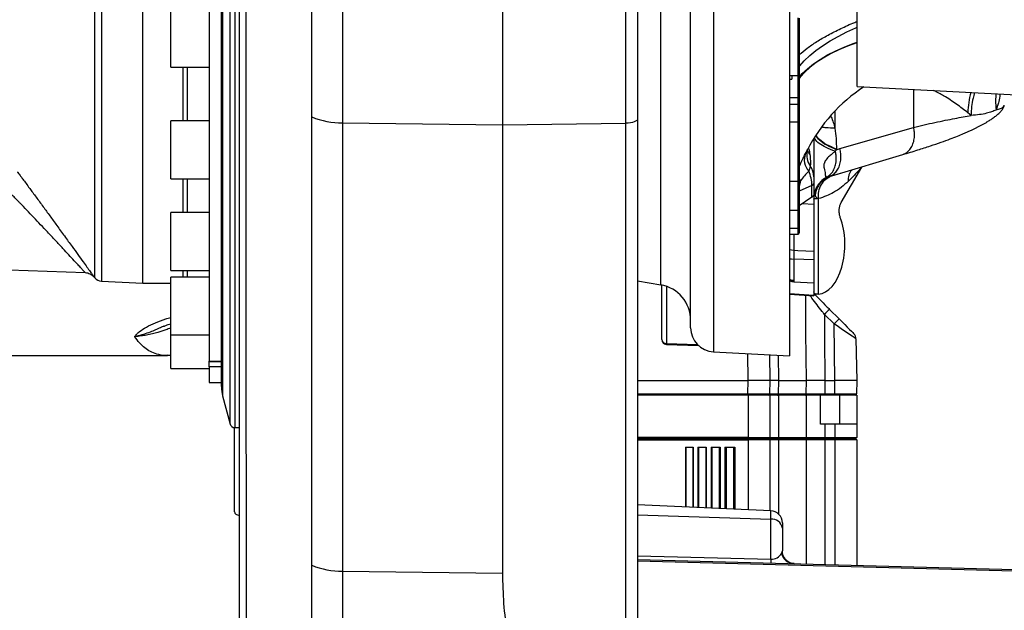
# Model space of a CAD drawing. Extents: x 0 to 8410, y 0 to 5940.
# Tile 19 of 161: x 652 to 1060, y 2218 to 2462. Entities that reach past the tile are written whole.
import ezdxf

# ---------------------------------------------------------------- set-up
doc = ezdxf.new("R2010")
doc.units = 0
doc.header["$LTSCALE"] = 10
doc.layers.get('0').update_dxf_attribs({"linetype": 'CONTINUOUS'})
doc.styles.add('SLDTEXTSTYLE0', font='TXT', dxfattribs={"width": 0.605})
doc.dimstyles.new('SLDDIMSTYLE1', dxfattribs={"dimtxt": 50, "dimasz": 50, "dimexe": 0, "dimexo": 0.0625, "dimgap": 12.5, "dimtad": 1, "dimdec": 1, "dimrnd": 1e-09, "dimzin": 12, "dimtxsty": 'SLDTEXTSTYLE0', "dimsah": 1, "dimcen": 0.09, "dimazin": 3, "dimtfac": 1, "dimtofl": 0, "dimtmove": 0, "dimatfit": 3, "dimtolj": 1, "dimtzin": 12})

# ---------------------------------------------------------------- blocks, each defined once
blk = doc.blocks.new('_D_20')
at = {"color": 7, "linetype": 'CONTINUOUS'}
for p, q in [((286.65, 2500.02), (286.65, 1272.39)), ((1938.65, 2492.02), (1938.65, 1272.39)), ((1938.65, 1287.39), (286.65, 1287.39))]:
    blk.add_line(p, q, dxfattribs=at)
for points in [[(286.65, 1287.39), (336.65, 1279.89), (336.65, 1294.89)], [(1938.65, 1287.39), (1888.65, 1294.89), (1888.65, 1279.89)]]:
    blk.add_solid(points, dxfattribs=at)
at = {"color": 7, "linetype": 'CONTINUOUS', "insert": (1036.26, 1351.84), "char_height": 50, "attachment_point": 1, "style": 'SLDTEXTSTYLE0'}
blk.add_mtext('1652', dxfattribs=at)

msp = doc.modelspace()

# ---------------------------------------------------------------- linework, layer by layer
at = {"color": 8, "linetype": 'CONTINUOUS'}
for p, q in [((902.822515, 2419.262518), (902.822515, 2836.698224)), ((917.25274, 2352.417578), (917.25274, 2713.625957)), ((682.636698, 2355.360379), (682.636698, 2688.741614)), ((685.511103, 2533.021738), (685.511103, 2353.913476)), ((735.654493, 2533.021738), (735.654493, 2306.372454)), ((738.752117, 2294.756402), (738.752117, 2533.021738)), ((740.684589, 2533.021738), (740.684589, 2293.27171)), ((939.124664, 2479.104807), (939.124664, 2324.673821)), ((974.148025, 2439.017166), (974.148025, 2462.986996)), ((719.12398, 2442.57163), (719.12398, 2420.22567)), ((720.958313, 2442.57163), (720.958313, 2420.22567)), ((974.148025, 2429.835309), (974.148025, 2439.017166)), ((1022.033816, 2433.294703), (1022.033816, 2417.599072)), ((974.148025, 2427.009811), (974.148025, 2429.835309)), ((974.148025, 2419.692089), (974.148025, 2427.009811)), ((989.455124, 2424.385537), (989.455124, 2417.258252)), ((1045.889539, 2422.568609), (1044.490454, 2423.646976)), ((785.366704, 2419.460167), (851.648023, 2418.593098)), ((851.648023, 2418.593098), (902.822515, 2419.262518)), ((902.822515, 2205.56574), (902.822515, 2419.262518)), ((974.148025, 2395.362129), (974.148025, 2419.692089)), ((991.453996, 2408.785035), (1022.033816, 2417.599489)), ((990.051573, 2408.315708), (989.574423, 2407.696654)), ((990.051573, 2408.548047), (990.051573, 2408.315708)), ((990.051901, 2408.313562), (991.453996, 2408.785035)), ((719.12398, 2396.225621), (719.12398, 2382.38429)), ((720.958313, 2396.225621), (720.958313, 2382.38429)), ((975.12654, 2395.468761), (974.715775, 2396.263649)), ((986.227011, 2397.071411), (986.84152, 2397.179534)), ((987.97982, 2397.514452), (991.785695, 2398.649742)), ((974.148025, 2383.246114), (974.148025, 2395.362129)), ((979.898488, 2393.500854), (974.648019, 2391.155114)), ((979.898488, 2388.684918), (979.898488, 2393.500854)), ((982.558062, 2388.079514), (982.558062, 2348.559608)), ((980.648016, 2385.702779), (975.838383, 2385.959675)), ((974.148025, 2375.826647), (974.148025, 2383.246114)), ((974.148025, 2373.356988), (974.148025, 2375.826647)), ((972.386336, 2373.356988), (972.386336, 2366.701772)), ((980.648016, 2362.736453), (972.386336, 2363.036086)), ((972.386336, 2363.036086), (972.386336, 2354.324629)), ((719.12398, 2358.384301), (719.12398, 2355.626454)), ((720.958313, 2358.384301), (720.958313, 2355.626454)), ((919.595664, 2351.805975), (919.595664, 2328.109135)), ((972.386336, 2353.735079), (972.345045, 2353.740205)), ((970.648026, 2348.839273), (980.648016, 2348.157038)), ((989.06376, 2336.189141), (985.084003, 2340.168883)), ((989.473393, 2312.721719), (989.06376, 2336.189141)), ((919.595664, 2328.109135), (932.477047, 2327.690353)), ((953.473394, 2312.721719), (953.277712, 2323.932101)), ((965.894049, 2323.270907), (966.071522, 2312.721719)), ((730.148008, 2320.772518), (735.148033, 2320.772518)), ((735.148033, 2318.42189), (730.148008, 2318.42189)), ((953.377237, 2307.212998), (953.473394, 2312.721719)), ((966.071522, 2312.721719), (965.978836, 2307.212998)), ((977.578228, 2307.212998), (977.62618, 2312.721719)), ((989.377236, 2307.212998), (989.473393, 2312.721719)), ((907.648017, 2307.212998), (953.377237, 2307.212998)), ((953.377237, 2306.721737), (953.377237, 2307.212998)), ((953.472024, 2306.721737), (953.472024, 2289.221753)), ((965.978836, 2307.212998), (977.578228, 2307.212998)), ((966.072028, 2306.721737), (966.072028, 2289.221753)), ((977.625763, 2289.221753), (977.625763, 2306.721737)), ((985.26374, 2307.212998), (985.26374, 2306.721737)), ((985.26374, 2307.212998), (989.377236, 2307.212998)), ((989.377236, 2307.212998), (989.377236, 2306.721737)), ((991.472026, 2294.721712), (991.472026, 2306.721737)), ((985.309517, 2294.721712), (985.309517, 2289.221753)), ((989.472022, 2294.721712), (989.472022, 2289.221753)), ((953.472024, 2289.221753), (953.472024, 2288.72173)), ((953.472024, 2288.72173), (953.472024, 2288.221766)), ((953.472024, 2288.221766), (953.472024, 2259.277334)), ((966.072028, 2289.221753), (965.752026, 2288.72173)), ((965.752026, 2288.72173), (966.072028, 2288.221766)), ((966.072028, 2288.221766), (966.072028, 2257.515599)), ((977.625763, 2289.221753), (977.241581, 2288.72173)), ((977.241581, 2288.72173), (977.625763, 2288.221766)), ((977.625763, 2236.819257), (977.625763, 2288.221766)), ((985.309517, 2289.221753), (985.309517, 2288.72173)), ((985.309517, 2288.72173), (985.309517, 2288.221766)), ((985.309517, 2288.221766), (985.309517, 2236.618091)), ((989.472022, 2289.221753), (989.472022, 2288.72173)), ((989.472022, 2288.72173), (989.472022, 2288.221766)), ((989.472022, 2288.221766), (989.472022, 2236.509075)), ((927.615737, 2285.221745), (927.615737, 2260.406246)), ((930.604329, 2285.221745), (930.604329, 2260.275771)), ((932.898974, 2285.221745), (932.898974, 2260.175576)), ((935.887551, 2285.221745), (935.887551, 2260.045101)), ((938.464826, 2285.221745), (938.464826, 2259.932567)), ((941.453403, 2285.221745), (941.453403, 2259.802093)), ((944.402983, 2285.221745), (944.402983, 2259.673287)), ((947.39156, 2285.221745), (947.39156, 2259.542813)), ((907.648017, 2257.17776), (962.866118, 2255.40029)), ((962.866118, 2255.40029), (962.866118, 2258.867194)), ((962.866118, 2238.781502), (962.866118, 2255.40029)), ((907.648017, 2240.227451), (962.866118, 2238.781502)), ((1122.648021, 2232.340504), (907.648017, 2237.970461)), ((785.36885, 2233.888795), (851.648023, 2233.021726))]:
    msp.add_line(p, q, dxfattribs=at)
at = {"color": 7, "linetype": 'CONTINUOUS'}
for p, q in [((907.648017, 2831.701209), (907.648017, 2421.134402)), ((851.648023, 2807.147552), (851.648023, 2418.593098)), ((735.148033, 2310.237398), (735.148033, 2755.806138)), ((929.648017, 2334.660103), (929.648017, 2731.383373)), ((702.526321, 2353.021731), (702.526321, 2713.021685)), ((970.648026, 2690.259864), (970.648026, 2323.021759)), ((998.648023, 2434.520294), (998.648023, 2599.409034)), ((730.148008, 2585.822274), (730.148008, 2320.772518)), ((714.148035, 2447.906782), (714.148035, 2466.571619)), ((974.648019, 2462.847163), (974.648019, 2439.51719)), ((714.148035, 2442.57163), (714.148035, 2447.906782)), ((714.148035, 2442.57163), (730.148008, 2442.57163)), ((970.648026, 2439.017166), (974.148025, 2439.017166)), ((970.648026, 2437.496831), (971.648028, 2437.584271)), ((971.648028, 2439.017166), (971.648028, 2437.584271)), ((974.648019, 2439.51719), (974.648019, 2429.335346)), ((998.648023, 2434.520294), (1064.648023, 2431.061377)), ((974.148025, 2429.835309), (970.648026, 2429.835309)), ((974.648019, 2429.335346), (974.648019, 2426.509787)), ((974.148025, 2427.009811), (970.648026, 2427.009811)), ((974.648019, 2426.509787), (974.648019, 2419.192125)), ((730.148008, 2420.22567), (714.148035, 2420.22567)), ((714.148035, 2399.205138), (714.148035, 2420.22567)), ((907.648017, 2421.134402), (907.648017, 2207.437624)), ((851.648023, 2418.593098), (851.648023, 2233.021726)), ((974.148025, 2419.692089), (970.648026, 2419.692089)), ((974.648019, 2419.192125), (974.648019, 2395.862092)), ((980.648016, 2412.934591), (980.648016, 2397.147288)), ((978.026515, 2408.258547), (978.082573, 2408.368756)), ((988.166978, 2397.564103), (1017.59552, 2406.351675)), ((992.068043, 2386.509587), (1000.580517, 2401.091089)), ((1000.580517, 2401.091089), (1000.707654, 2401.308824)), ((714.148035, 2396.225621), (714.148035, 2399.205138)), ((714.148035, 2396.225621), (730.148008, 2396.225621)), ((974.648019, 2395.862092), (974.648019, 2383.746077)), ((980.648016, 2397.147288), (980.648016, 2394.205262)), ((987.325867, 2397.329738), (987.977525, 2397.513737)), ((970.648026, 2395.362129), (974.148025, 2395.362129)), ((980.648016, 2394.205262), (980.648016, 2389.542808)), ((979.898488, 2388.684918), (974.648019, 2385.160734)), ((980.343854, 2389.064659), (980.286618, 2389.003147)), ((980.343854, 2389.064659), (980.646154, 2389.51986)), ((980.646154, 2389.51986), (980.648016, 2389.542808)), ((974.648019, 2383.786132), (974.648019, 2376.32661)), ((980.648016, 2385.702779), (980.648016, 2366.359164)), ((730.148008, 2382.38429), (714.148035, 2382.38429)), ((714.148035, 2359.622886), (714.148035, 2382.38429)), ((970.648026, 2383.246114), (974.148025, 2383.246114)), ((970.648026, 2375.826647), (974.148025, 2375.826647)), ((974.648019, 2376.421322), (974.648019, 2373.856952)), ((970.648026, 2373.356988), (974.148025, 2373.356988)), ((714.148035, 2358.384301), (714.148035, 2359.622886)), ((980.648016, 2362.736453), (980.648016, 2353.263428)), ((647.148033, 2358.556678), (678.694596, 2357.455005)), ((682.388712, 2355.660774), (682.636692, 2355.360351)), ((714.148035, 2358.384301), (730.148008, 2358.384301)), ((730.148008, 2355.626454), (714.148035, 2355.626454)), ((714.148035, 2331.857492), (714.148035, 2355.626454)), ((685.511103, 2353.913476), (702.526321, 2353.021731)), ((702.526321, 2353.021731), (714.148035, 2353.021731)), ((907.648017, 2354.111125), (917.25274, 2352.417578)), ((907.648017, 2351.317872), (907.648017, 2351.33927)), ((917.648023, 2329.736819), (917.648023, 2352.342357)), ((972.342869, 2353.69872), (980.648016, 2353.263428)), ((980.648016, 2353.263428), (980.648016, 2348.157038)), ((970.648026, 2348.475088), (980.648016, 2347.792854)), ((980.648016, 2348.610987), (981.89356, 2348.54572)), ((980.648016, 2348.157038), (980.648016, 2347.792854)), ((987.205317, 2342.23788), (991.185089, 2338.258077)), ((714.148035, 2331.626405), (714.148035, 2331.857492)), ((714.148035, 2331.626405), (730.148008, 2331.626405)), ((714.148035, 2317.775537), (714.148035, 2331.626405)), ((919.583043, 2327.737858), (932.871958, 2327.305843)), ((998.168973, 2330.083479), (998.472018, 2312.721719)), ((464.836856, 2323.16189), (712.804844, 2323.16189)), ((712.830355, 2323.211481), (714.148035, 2323.231508)), ((939.124664, 2324.673821), (970.648026, 2323.021759)), ((962.284585, 2323.460032), (962.472027, 2312.721719)), ((730.148008, 2320.693304), (730.148008, 2320.772518)), ((730.148008, 2320.693304), (735.148033, 2320.693304)), ((730.148008, 2318.42189), (730.148008, 2320.693304)), ((730.148008, 2318.42189), (730.148008, 2312.021722)), ((714.148035, 2317.775537), (730.148008, 2317.775537)), ((730.148008, 2312.021722), (735.148033, 2312.021722)), ((907.648017, 2312.721719), (953.473394, 2312.721719)), ((962.472027, 2312.721719), (953.473394, 2312.721719)), ((962.472027, 2312.721719), (962.37587, 2307.212998)), ((966.071522, 2312.721719), (977.62618, 2312.721719)), ((985.308801, 2312.721719), (989.473393, 2312.721719)), ((998.472018, 2312.721719), (989.473393, 2312.721719)), ((998.472018, 2312.721719), (998.375868, 2307.212998)), ((735.654493, 2306.372454), (738.752117, 2294.756402)), ((953.472024, 2306.721737), (907.648017, 2306.721737)), ((962.472027, 2306.721737), (953.472024, 2306.721737)), ((962.472027, 2306.721737), (962.472027, 2289.221753)), ((966.072028, 2306.721737), (962.472027, 2306.721737)), ((977.625763, 2306.721737), (966.072028, 2306.721737)), ((983.472025, 2306.721737), (977.625763, 2306.721737)), ((983.472025, 2294.721712), (983.472025, 2306.721737)), ((985.26374, 2306.721737), (983.54963, 2306.721737)), ((989.377236, 2306.721737), (985.26374, 2306.721737)), ((997.875942, 2306.721737), (989.377236, 2306.721737)), ((998.472018, 2306.721737), (997.875942, 2306.721737)), ((998.472018, 2306.721737), (998.472018, 2294.721712)), ((985.309517, 2294.721712), (983.472025, 2294.721712)), ((989.472022, 2294.721712), (985.309517, 2294.721712)), ((998.472018, 2294.721712), (989.472022, 2294.721712)), ((998.472018, 2294.721712), (998.472018, 2289.221753)), ((740.648022, 2258.42463), (740.648022, 2293.272068)), ((740.684589, 2293.27171), (742.648026, 2293.27171)), ((953.472024, 2289.221753), (907.648017, 2289.221753)), ((907.648017, 2288.72173), (953.472024, 2288.72173)), ((907.648017, 2288.221766), (953.472024, 2288.221766)), ((953.472024, 2289.221753), (962.472027, 2289.221753)), ((961.972018, 2288.72173), (953.472024, 2288.72173)), ((962.472027, 2288.221766), (953.472024, 2288.221766)), ((962.472027, 2289.221753), (961.972018, 2288.72173)), ((961.972018, 2288.72173), (962.472027, 2288.221766)), ((965.752026, 2288.72173), (961.972018, 2288.72173)), ((962.472027, 2289.221753), (966.072028, 2289.221753)), ((962.472027, 2288.221766), (962.472027, 2258.88442)), ((966.072028, 2288.221766), (962.472027, 2288.221766)), ((977.241581, 2288.72173), (965.752026, 2288.72173)), ((966.072028, 2289.221753), (977.625763, 2289.221753)), ((977.625763, 2288.221766), (966.072028, 2288.221766)), ((985.309517, 2288.72173), (977.241581, 2288.72173)), ((977.625763, 2289.221753), (985.309517, 2289.221753)), ((985.309517, 2288.221766), (977.625763, 2288.221766)), ((985.309517, 2289.221753), (989.472022, 2289.221753)), ((989.472022, 2288.72173), (985.309517, 2288.72173)), ((989.472022, 2288.221766), (985.309517, 2288.221766)), ((989.472022, 2289.221753), (998.472018, 2289.221753)), ((997.972024, 2288.72173), (989.472022, 2288.72173)), ((998.472018, 2288.221766), (989.472022, 2288.221766)), ((998.472018, 2289.221753), (997.972024, 2288.72173)), ((997.972024, 2288.72173), (998.472018, 2288.221766)), ((998.472018, 2288.221766), (998.472018, 2236.273398)), ((927.529251, 2285.221745), (930.690815, 2285.221745)), ((927.529251, 2285.221745), (927.529251, 2260.41006)), ((930.690815, 2285.221745), (930.690815, 2260.272016)), ((932.690819, 2285.221745), (936.095705, 2285.221745)), ((932.690819, 2285.221745), (932.690819, 2260.184695)), ((936.095705, 2285.221745), (936.095705, 2260.036041)), ((938.095694, 2285.221745), (941.822534, 2285.221745)), ((938.095694, 2285.221745), (938.095694, 2259.94872)), ((941.822534, 2285.221745), (941.822534, 2259.786)), ((943.822523, 2285.221745), (947.97202, 2285.221745)), ((943.822523, 2285.221745), (943.822523, 2259.698679)), ((947.97202, 2285.221745), (947.97202, 2259.517481)), ((962.866118, 2258.867194), (907.648017, 2261.278083)), ((967.64802, 2253.871967), (967.64802, 2251.717378)), ((967.64802, 2251.717378), (967.64802, 2242.266287)), ((907.648017, 2238.651683), (1122.648021, 2233.021726))]:
    msp.add_line(p, q, dxfattribs=at)
at = {"color": 8, "linetype": 'CONTINUOUS', "flags": 128}
for points in [[(974.648019, 2442.750921), (974.854549, 2443.00877), (976.763284, 2445.156445), (978.985926, 2447.27694), (981.511062, 2449.359466), (984.325668, 2451.393117), (987.415244, 2453.367581), (990.763908, 2455.272605), (994.354417, 2457.098414), (998.16825, 2458.835592), (998.648023, 2459.041108)], [(974.648019, 2438.438823), (975.898539, 2439.845492), (978.035306, 2441.876163), (980.510404, 2443.845202), (983.310019, 2445.741524), (986.418476, 2447.554578), (989.818444, 2449.274232), (993.49088, 2450.890829), (997.41528, 2452.395429), (998.648023, 2452.826967)], [(998.648023, 2452.641656), (998.541584, 2452.605893), (994.679248, 2451.203873), (991.046687, 2449.676802), (987.662902, 2448.032786), (984.545549, 2446.28029), (981.710946, 2444.428553), (979.173874, 2442.487289), (976.947626, 2440.466573), (975.043824, 2438.376953), (974.648019, 2437.881817)], [(907.648017, 2421.134402), (907.556152, 2420.777013), (907.283937, 2420.432796), (906.841373, 2420.114269), (906.244715, 2419.833292), (905.5159, 2419.600119), (904.681703, 2419.423332), (903.772777, 2419.309367), (902.822515, 2419.262518)], [(785.366704, 2419.460167), (785.366794, 2373.067309), (785.37034, 2326.674392), (785.36885, 2233.888795)], [(979.032328, 2406.479647), (978.427281, 2407.363226), (977.976864, 2408.276667)], [(970.648026, 2367.082466), (971.448993, 2366.830696), (972.386336, 2366.701772)], [(970.648026, 2363.228371), (971.448993, 2363.101174), (972.386336, 2363.036086)], [(972.386336, 2366.701772), (974.075457, 2366.631796), (980.648016, 2366.359164)], [(970.648026, 2354.144742), (971.448993, 2353.873839), (972.386336, 2353.735079)], [(977.62618, 2312.721719), (977.451985, 2332.718124), (977.318411, 2348.020007)], [(985.084003, 2340.168883), (985.158777, 2331.048061), (985.308801, 2312.721719)], [(985.308801, 2312.721719), (985.283916, 2309.680213), (985.26374, 2307.212998)], [(965.659057, 2306.721737), (965.720778, 2306.731154), (965.780159, 2306.75899), (965.834995, 2306.80417), (965.88323, 2306.865086), (965.923031, 2306.939413), (965.952908, 2307.02435), (965.971743, 2307.116737), (965.978836, 2307.212998)]]:
    msp.add_lwpolyline(points, dxfattribs=at)
at = {"color": 7, "linetype": 'CONTINUOUS', "flags": 128}
msp.add_lwpolyline([(991.185089, 2338.258077), (992.376348, 2337.066879), (993.52177, 2335.921456), (994.577353, 2334.865858), (995.502552, 2333.940615), (996.261825, 2333.181371), (996.826013, 2332.617153), (997.173434, 2332.269778), (997.290751, 2332.152416)], dxfattribs=at)
at = {"color": 7, "linetype": 'CONTINUOUS'}
for centre, radius, start, end in [((974.148021, 2439.517185), 0.5, 270, 360), ((1038.648021, 2377.438129), 68, 123.14688847, 153.05231863), ((974.148021, 2429.335334), 0.5, 0, 90), ((974.148021, 2426.509808), 0.5, 0, 90), ((974.148021, 2419.192099), 0.5, 0, 90), ((974.148021, 2395.862099), 0.5, 270, 360), ((974.148021, 2383.746092), 0.5, 270, 360), ((974.148021, 2376.326639), 0.5, 270, 360), ((974.148021, 2373.856963), 0.5, 270, 360), ((685.720449, 2357.907985), 4, 219.56169441, 267), ((914.648021, 2337.645434), 15, 0, 80), ((939.648021, 2334.660103), 10, 180, 267), ((995.169427, 2330.031123), 3, 1, 45), ((919.648021, 2329.736809), 2, 180, 268.13804615), ((750.148021, 2310.237393), 15, 180, 194.93141718), ((961.875942, 2307.221738), 0.5, 270, 359), ((997.875942, 2307.221738), 0.5, 270, 359), ((740.684578, 2295.271738), 2, 194.93141718, 270), ((743.3969, 2261.781741), 4.877135, 242.18254357, 260.70331549), ((962.648021, 2253.871953), 5, 0, 87.5)]:
    msp.add_arc(centre, radius, start, end, dxfattribs=at)
at = {"color": 8, "linetype": 'CONTINUOUS'}
for centre, radius, start, end in [((1086.163176, 2421.600278), 41.722951, 165.49449088, 177.18825566), ((785.008677, 2451.851001), 32.392812, 247.54310596, 270.63328495), ((985.632349, 2406.124558), 7.842847, 167.32732261, 215.10253403), ((983.703761, 2404.137799), 6.953969, 157.37519945, 222.49160654), ((972.941209, 2397.139904), 7.706811, 0.05489198, 35.49382881), ((979.667294, 2394.497831), 1.023432, 283.05584289, 343.38912171), ((1027.877862, 2298.414887), 59.788883, 132.86469434, 135.70465116), ((1031.835213, 2294.456562), 59.757889, 132.8629463, 135.70434674), ((919.468958, 2329.936611), 1.831863, 186.26141281, 273.9662019), ((828.647335, 2331.014999), 90.994739, 357.93606747, 358.16998129), ((977.128969, 2307.168493), 0.451458, 278.27653403, 5.65750273), ((963.277683, 2250.988794), 4.430652, 9.46480809, 95.32990871), ((972.787869, 2242.722543), 5.775116, 195.59629298, 267.75046367), ((969.122714, 2238.403618), 6.267998, 176.54367037, 191.04261886), ((784.864686, 2266.211707), 32.326844, 247.77553577, 270.89361251)]:
    msp.add_arc(centre, radius, start, end, dxfattribs=at)
for centre, major_axis, ratio, start_param, end_param in [((972.648021, 2395.191158), (-2.444892, 9.777714), 0.6980989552, 4.3684425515, 4.9819901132), ((989.061906, 2336.138644), (9.107033, -6.055284), 0.003939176, 0.0027194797, 1.57321122), ((953.374647, 2307.221738), (9.001219, -0.008726), 0.0009691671, 4.7126775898, 6.2831693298), ((989.374647, 2307.221738), (9.001219, -0.008726), 0.0009691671, 4.7126775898, 6.2831693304), ((962.648021, 2243.213542), (4.883319, -1.23141), 0.8720642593, 4.972482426, 6.0855377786)]:
    msp.add_ellipse(centre, major_axis=major_axis, ratio=ratio, start_param=start_param, end_param=end_param, dxfattribs=at)
at = {"color": 7, "linetype": 'CONTINUOUS'}
for centre, major_axis, ratio, start_param, end_param in [((972.648021, 2390.199484), (7.998464, -0.466359), 0.3360888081, 5.8664464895, 6.0010523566), ((982.103367, 2369.021738), (0, 20.478218), 0.5598161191, 3.1812657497, 5.2955839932)]:
    msp.add_ellipse(centre, major_axis=major_axis, ratio=ratio, start_param=start_param, end_param=end_param, dxfattribs=at)
at = {"color": 8, "linetype": 'CONTINUOUS'}
for points, knots in [([(772.635003, 2421.914627), (772.643221, 2426.956485), (772.659657, 2437.040274), (772.629965, 2451.974202), (772.637574, 2466.526164), (772.635778, 2480.200694), (772.635321, 2493.51932), (772.633703, 2506.339433), (772.633674, 2519.610143), (772.634168, 2533.314163), (772.635222, 2547.526658), (772.636339, 2563.469155), (772.635282, 2581.077115), (772.636183, 2599.860237), (772.640017, 2617.153354), (772.638994, 2632.957987), (772.631098, 2647.272072), (772.627979, 2660.914622), (772.635577, 2673.518872), (772.638166, 2685.451878), (772.634436, 2696.605216), (772.635343, 2708.025108), (772.639591, 2719.829344), (772.638008, 2731.979775), (772.636396, 2743.985137), (772.636121, 2755.563164), (772.635927, 2766.694428), (772.635368, 2776.909842), (772.632636, 2786.209958), (772.631636, 2794.551379), (772.634401, 2802.136838), (772.636154, 2806.468977), (772.63703, 2808.635046)], [0, 0, 0, 0, 0.034682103, 0.0693647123, 0.1002302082, 0.1310956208, 0.1589212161, 0.1867466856, 0.2138824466, 0.2442868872, 0.2747088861, 0.3051134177, 0.3468648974, 0.3886162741, 0.4279427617, 0.4616426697, 0.4953427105, 0.5264526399, 0.5575626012, 0.5860505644, 0.6145386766, 0.6421322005, 0.6752107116, 0.7099502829, 0.7446899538, 0.781667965, 0.818645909, 0.856304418, 0.8921062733, 0.9279079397, 0.9639539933, 1, 1, 1, 1]), ([(785.36578, 2806.64127), (785.365425, 2804.853786), (785.364713, 2801.278821), (785.364687, 2795.360646), (785.366041, 2789.042787), (785.367411, 2781.487952), (785.367672, 2772.535717), (785.367866, 2762.389562), (785.368332, 2752.029075), (785.369006, 2741.904105), (785.369974, 2731.683478), (785.370064, 2721.524185), (785.365517, 2710.269546), (785.367086, 2697.850131), (785.370844, 2684.462498), (785.363212, 2671.038064), (785.359501, 2658.02138), (785.365644, 2645.110618), (785.370406, 2632.492106), (785.371405, 2618.985822), (785.368701, 2604.326595), (785.367014, 2588.365799), (785.367934, 2571.629667), (785.367603, 2554.415444), (785.365798, 2536.666632), (785.364962, 2519.949605), (785.365643, 2504.316137), (785.367277, 2489.899099), (785.366658, 2473.798707), (785.370808, 2456.121662), (785.365166, 2437.351884), (785.366202, 2425.303949), (785.366704, 2419.460167)], [0, 0, 0, 0, 0.02657172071, 0.05314340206, 0.07980649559, 0.10646961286, 0.14270661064, 0.17894332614, 0.21119266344, 0.24344186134, 0.27251501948, 0.30158829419, 0.32994122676, 0.36510083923, 0.40026058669, 0.43271837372, 0.46517600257, 0.4948983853, 0.52462043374, 0.55340936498, 0.5879042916, 0.62413109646, 0.66035800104, 0.69891850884, 0.73747921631, 0.77674913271, 0.80845921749, 0.84018746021, 0.87189752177, 0.91544139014, 0.95898533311, 1, 1, 1, 1]), ([(745.311817, 2785.474231), (745.31194, 2784.628814), (745.312181, 2782.971576), (745.312473, 2779.976074), (745.312577, 2776.650044), (745.31241, 2772.914863), (745.311913, 2768.868279), (745.311445, 2764.549179), (745.310995, 2759.051689), (745.311125, 2752.016683), (745.311627, 2743.844851), (745.311678, 2735.7927), (745.311486, 2728.043348), (745.31131, 2719.781578), (745.311494, 2711.012494), (745.31201, 2701.730135), (745.312451, 2692.026105), (745.31249, 2680.304995), (745.312121, 2666.356293), (745.311414, 2652.175145), (745.310931, 2639.762189), (745.31102, 2629.34), (745.311605, 2618.708798), (745.311848, 2608.17324), (745.31188, 2597.794354), (745.311713, 2587.578642), (745.311632, 2577.249814), (745.311584, 2566.105323), (745.311692, 2554.170394), (745.311841, 2541.419283), (745.312027, 2528.605609), (745.312025, 2514.024166), (745.312024, 2497.738914), (745.312029, 2482.060815), (745.311466, 2468.696888), (745.311847, 2457.606218), (745.31187, 2445.51498), (745.311218, 2432.505402), (745.311601, 2418.517021), (745.312308, 2395.305558), (745.303177, 2302.100924), (745.414209, 2213.661317), (745.507767, 2139.13988)], [0, 0, 0, 0, 0.0140185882, 0.0274800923, 0.0409414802, 0.0544904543, 0.0680394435, 0.080769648, 0.093499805, 0.1141151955, 0.1347304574, 0.1504440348, 0.1661576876, 0.1819574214, 0.1981725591, 0.2143877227, 0.2307543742, 0.247120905, 0.2713220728, 0.2956483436, 0.3103564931, 0.3250648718, 0.3398863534, 0.3547076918, 0.3683464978, 0.3819852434, 0.3957144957, 0.409443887, 0.4260168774, 0.4425898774, 0.459325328, 0.4760607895, 0.4995874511, 0.5232296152, 0.5381715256, 0.5531876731, 0.568203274, 0.5878936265, 0.6075906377, 0.6272881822, 0.6859436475, 1, 1, 1, 1]), ([(974.648019, 2447.702875), (975.696336, 2448.592802), (977.800926, 2450.37941), (981.855745, 2453.100031), (986.503578, 2455.816671), (991.796749, 2458.480774), (995.88246, 2460.376709), (998.308224, 2461.337759), (998.648023, 2461.472382)], [0, 0, 0, 0, 0.1925118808, 0.3864845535, 0.5804570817, 0.7744297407, 0.9684022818, 1, 1, 1, 1]), ([(1044.490454, 2423.646976), (1042.966962, 2424.839701), (1039.913642, 2427.230109), (1035.187077, 2430.300627), (1031.819722, 2432.111985), (1030.439993, 2432.854165)], [0, 0, 0, 0, 0.3702055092, 0.7419500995, 1, 1, 1, 1]), ([(1047.325959, 2431.969215), (1047.094498, 2431.222683), (1046.136552, 2428.133014), (1045.993905, 2424.970063), (1045.885725, 2422.571351)], [0, 0, 0, 0, 0.2416222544, 1, 1, 1, 1]), ([(1056.16959, 2431.50573), (1056.10177, 2430.558758), (1055.942258, 2428.331459), (1056.134432, 2426.085903), (1056.2449, 2424.795081)], [0, 0, 0, 0, 0.42516582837, 1, 1, 1, 1]), ([(1057.918621, 2431.414058), (1057.87316, 2431.103636), (1057.671691, 2429.727927), (1057.15934, 2427.400414), (1056.570007, 2425.721345), (1056.2449, 2424.795081)], [0, 0, 0, 0, 0.11555037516, 0.51209022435, 1, 1, 1, 1]), ([(1056.244595, 2424.800028), (1056.21024, 2424.783789), (1055.653607, 2424.520673), (1054.43335, 2424.020729), (1052.183285, 2423.339599), (1049.416352, 2422.822817), (1047.080785, 2422.568847), (1045.88568, 2422.568847), (1045.885672, 2422.568847)], [0, 0, 0, 0, 0.0149079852, 0.2415462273, 0.4686863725, 0.7338327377, 0.9999983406, 1, 1, 1, 1]), ([(1056.246398, 2424.795498), (1056.895942, 2425.000904), (1058.226725, 2425.421737), (1059.403244, 2426.065596), (1059.565197, 2426.531119), (1059.64802, 2426.769187)], [0, 0, 0, 0, 0.3178104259, 0.6511288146, 1, 1, 1, 1]), ([(772.637507, 2236.286451), (772.63651, 2241.540589), (772.633519, 2257.30294), (772.634979, 2296.122021), (772.638987, 2352.743785), (772.636331, 2398.857688), (772.635003, 2421.914627)], [0, 0, 0, 0, 0.0849128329, 0.2547375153, 0.6273689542, 1, 1, 1, 1]), ([(987.608527, 2422.342588), (987.68924, 2422.186503), (988.478103, 2420.660962), (988.992952, 2418.867878), (989.455124, 2417.258252)], [0, 0, 0, 0, 0.1023144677, 1, 1, 1, 1]), ([(1022.033816, 2417.599489), (1023.528341, 2417.960347), (1026.584158, 2418.698186), (1030.968296, 2419.657878), (1035.194423, 2420.530879), (1039.086118, 2421.290206), (1042.686113, 2421.967928), (1044.802608, 2422.364792), (1045.887662, 2422.568251)], [0, 0, 0, 0, 0.1585631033, 0.32420992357, 0.49699017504, 0.66697007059, 0.8292670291, 1, 1, 1, 1]), ([(989.455124, 2417.258252), (988.187144, 2417.289751), (986.037437, 2417.343154), (984.608655, 2417.55976), (984.022623, 2417.648603)], [0, 0, 0, 0, 0.5898381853, 1, 1, 1, 1]), ([(989.455124, 2417.258252), (989.629049, 2415.822352), (989.985752, 2412.877465), (990.029273, 2410.014868), (990.051573, 2408.548047)], [0, 0, 0, 0, 0.487590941, 1, 1, 1, 1]), ([(1017.06074, 2406.237771), (1017.449771, 2406.344716), (1018.435701, 2406.615749), (1019.820049, 2407.636297), (1021.108446, 2409.199078), (1022.000536, 2411.168707), (1022.435396, 2413.336243), (1022.463481, 2415.521982), (1022.173258, 2416.925261), (1022.033816, 2417.599489)], [0, 0, 0, 0, 0.0997911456, 0.252902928, 0.4105274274, 0.568152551, 0.7212680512, 0.866078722, 1, 1, 1, 1]), ([(989.574408, 2407.696654), (988.236992, 2408.190053), (985.542533, 2409.184093), (982.818393, 2410.888454), (981.2613, 2412.306341), (981.06017, 2413.151824), (981.00624, 2413.378527)], [0, 0, 0, 0, 0.29402273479, 0.59236046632, 0.89069821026, 1, 1, 1, 1]), ([(990.051573, 2408.315708), (988.655408, 2408.923264), (985.841429, 2410.147799), (982.943031, 2412.166114), (981.944093, 2413.578489), (981.478041, 2414.237429)], [0, 0, 0, 0, 0.3443938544, 0.6941280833, 1, 1, 1, 1]), ([(990.051573, 2408.548047), (988.655898, 2409.154523), (985.842906, 2410.376879), (982.978078, 2412.362555), (981.997283, 2413.741768), (981.551131, 2414.369156)], [0, 0, 0, 0, 0.3492923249, 0.704001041, 1, 1, 1, 1]), ([(977.284943, 2406.812956), (977.412895, 2407.059614), (977.715008, 2407.64201), (977.912605, 2408.033095), (978.026515, 2408.258547)], [0, 0, 0, 0, 0.4235237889, 1, 1, 1, 1]), ([(978.528907, 2408.868601), (978.5515, 2408.796085), (978.817337, 2407.942821), (978.929603, 2407.178767), (979.032328, 2406.479647)], [0, 0, 0, 0, 0.084985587, 1, 1, 1, 1]), ([(974.648019, 2401.226749), (975.013809, 2402.076813), (975.877889, 2404.084862), (976.77031, 2405.815148), (977.284943, 2406.812956)], [0, 0, 0, 0, 0.4233281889, 1, 1, 1, 1]), ([(979.032328, 2406.479647), (979.166149, 2405.183889), (979.351484, 2403.389335), (979.245409, 2402.000596), (979.215925, 2401.614596)], [0, 0, 0, 0, 0.7220500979, 1, 1, 1, 1]), ([(989.574408, 2407.696654), (989.199517, 2407.37771), (988.402421, 2406.699567), (987.047866, 2405.647485), (985.964612, 2404.544976), (985.246616, 2403.364559), (984.974589, 2402.71883), (984.856975, 2402.250727), (984.80922, 2401.952906), (984.793125, 2401.678968), (984.807261, 2401.333307), (984.881165, 2400.969166), (985.020956, 2400.50821), (985.189771, 2399.735388), (985.422477, 2398.873308), (985.420859, 2397.804501), (985.540407, 2397.281228), (985.78032, 2397.046964), (986.071904, 2397.062922), (986.227011, 2397.071411)], [0, 0, 0, 0, 0.0917798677, 0.1951433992, 0.3316033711, 0.3782324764, 0.4119705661, 0.4252099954, 0.4370033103, 0.4483035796, 0.4599250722, 0.4854372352, 0.5113506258, 0.5561900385, 0.6480326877, 0.741779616, 0.8582517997, 0.9245975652, 1, 1, 1, 1]), ([(986.227026, 2397.071411), (986.618955, 2397.338027), (987.56655, 2397.982642), (988.753949, 2399.496532), (989.643604, 2401.527968), (990.030951, 2403.770581), (989.984365, 2405.862882), (989.69821, 2407.14469), (989.577954, 2407.683362)], [0, 0, 0, 0, 0.1343096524, 0.3247298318, 0.5151502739, 0.6997821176, 0.8738350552, 1, 1, 1, 1]), ([(979.215925, 2401.614596), (979.180628, 2401.413843), (979.109252, 2401.007888), (978.866448, 2400.20121), (978.631547, 2399.585849), (978.576069, 2399.440517)], [0, 0, 0, 0, 0.4276780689, 0.864832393, 1, 1, 1, 1]), ([(995.093515, 2395.338346), (995.096399, 2396.15957), (995.100843, 2397.424704), (995.717832, 2398.917003), (996.169945, 2399.706661), (996.517819, 2400.025081), (996.570801, 2400.073578)], [0, 0, 0, 0, 0.4560909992, 0.7026292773, 0.9547094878, 1, 1, 1, 1]), ([(1000.580517, 2401.091089), (999.562961, 2399.97187), (997.752361, 2397.980375), (995.903383, 2396.143082), (995.09353, 2395.338346)], [0, 0, 0, 0, 0.5619991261, 1, 1, 1, 1]), ([(650.633236, 2399.128606), (650.636011, 2399.124892), (650.6428, 2399.115807), (651.019201, 2398.611672), (651.678583, 2397.727374), (652.609205, 2396.476836), (653.804112, 2394.867519), (654.89165, 2393.398535), (656.360973, 2391.410067), (658.317961, 2388.754554), (661.157892, 2384.88348), (664.061015, 2380.911228), (667.027869, 2376.839862), (670.145685, 2372.550766), (673.091835, 2368.490701), (675.708322, 2364.881652), (677.780225, 2362.022664), (679.484978, 2359.670063), (680.794332, 2357.863334), (681.77179, 2356.514849), (682.328127, 2355.747404), (682.371577, 2355.687461), (682.389876, 2355.662217)], [0, 0, 0, 0, 0.0278767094, 0.068191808, 0.1063231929, 0.1453894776, 0.1875347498, 0.2305720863, 0.2426850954, 0.3105865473, 0.3808775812, 0.4433560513, 0.5071979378, 0.5783736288, 0.6516249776, 0.7101565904, 0.7702429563, 0.8179005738, 0.8668323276, 0.9144605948, 0.9639767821, 1, 1, 1, 1]), ([(978.576069, 2399.440517), (978.003685, 2398.829026), (976.85816, 2397.605235), (975.706375, 2396.184332), (975.130101, 2395.47341)], [0, 0, 0, 0, 0.49966932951, 1, 1, 1, 1]), ([(986.84152, 2397.179534), (985.982264, 2396.739219), (984.224928, 2395.838696), (982.227201, 2393.576386), (980.893299, 2390.869958), (980.728565, 2388.903957), (980.648016, 2387.942662)], [0, 0, 0, 0, 0.24447762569, 0.50000128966, 0.75552077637, 1, 1, 1, 1]), ([(986.227011, 2397.071411), (985.442836, 2396.607468), (983.843123, 2395.661028), (982.055478, 2393.466972), (980.86647, 2390.902697), (980.719876, 2389.057593), (980.648016, 2388.153126)], [0, 0, 0, 0, 0.24509772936, 0.49999789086, 0.75489957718, 1, 1, 1, 1]), ([(982.556855, 2388.082256), (982.567284, 2389.097103), (982.588681, 2391.179364), (983.71897, 2394.011387), (985.535113, 2396.305887), (987.177215, 2397.117958), (987.977525, 2397.513737)], [0, 0, 0, 0, 0.2436886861, 0.4999998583, 0.7563151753, 1, 1, 1, 1]), ([(986.84152, 2397.179534), (986.881698, 2397.190033), (986.994659, 2397.21955), (987.156935, 2397.271307), (987.276673, 2397.310746), (987.289091, 2397.314836)], [0, 0, 0, 0, 0.3310036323, 0.9306187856, 1, 1, 1, 1]), ([(975.129475, 2395.469536), (975.05866, 2395.047022), (974.932468, 2394.294104), (974.748595, 2393.454886), (974.66071, 2393.003231), (974.648019, 2392.938008)], [0, 0, 0, 0, 0.5224697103, 0.931039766, 1, 1, 1, 1]), ([(975.128596, 2395.467212), (975.128591, 2395.467212), (974.983804, 2395.467214), (974.815909, 2395.272839), (974.648019, 2395.07847)], [0, 0, 0, 0, 0.0000343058, 1, 1, 1, 1]), ([(995.09353, 2395.338346), (994.105438, 2394.446192), (992.09523, 2392.631163), (989.016755, 2390.649698), (985.822818, 2389.098294), (983.683353, 2388.42879), (982.558062, 2388.076653)], [0, 0, 0, 0, 0.24757637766, 0.50367759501, 0.73895004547, 1, 1, 1, 1]), ([(678.695729, 2357.484986), (678.695797, 2357.484893), (678.695888, 2357.484768), (678.534184, 2357.659825), (678.222923, 2357.996794), (677.643157, 2358.624085), (676.841449, 2359.491057), (675.769739, 2360.649404), (674.058495, 2362.496601), (671.954543, 2364.763832), (669.33715, 2367.57695), (666.349345, 2370.776864), (663.225351, 2374.106327), (660.205111, 2377.30752), (657.314363, 2380.353591), (654.430244, 2383.372129), (652.4364, 2385.442953), (650.927593, 2387.003195), (649.837912, 2388.126731), (648.30208, 2389.703051), (647.586463, 2390.433226), (647.148033, 2390.880575)], [0, 0, 0, 0, 0.0275539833, 0.0369200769, 0.0762066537, 0.1167349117, 0.137576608, 0.1883281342, 0.2405936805, 0.3048077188, 0.3707026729, 0.4502636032, 0.5318482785, 0.6017162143, 0.6728155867, 0.7475591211, 0.8244040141, 0.8374586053, 0.8822139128, 0.9278372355, 1, 1, 1, 1]), ([(982.554903, 2388.114144), (982.01988, 2388.054333), (981.378835, 2387.98267), (980.903581, 2387.939839), (980.691106, 2387.925755), (980.661489, 2387.937375), (980.648016, 2387.942662)], [0, 0, 0, 0, 0.48652222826, 0.58293292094, 0.81026936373, 1, 1, 1, 1]), ([(972.386336, 2366.701772), (972.378322, 2366.266426), (972.363279, 2365.449185), (972.374413, 2363.950366), (972.385018, 2363.137103), (972.386336, 2363.036086)], [0, 0, 0, 0, 0.4995893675, 0.937842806, 1, 1, 1, 1]), ([(970.648026, 2354.711701), (970.996839, 2354.576025), (971.549683, 2354.360986), (972.160799, 2354.33443), (972.386336, 2354.324629)], [0, 0, 0, 0, 0.63094164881, 1, 1, 1, 1]), ([(972.386336, 2354.324629), (972.386336, 2354.322779), (972.386336, 2354.010539), (972.386336, 2353.8724), (972.386336, 2353.735079)], [0, 0, 0, 0, 0.0059242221, 1, 1, 1, 1]), ([(985.084003, 2340.168883), (984.770578, 2340.576053), (983.749823, 2341.902117), (982.015921, 2344.152937), (980.326579, 2346.344203), (979.396001, 2347.549737), (979.128277, 2347.896566)], [0, 0, 0, 0, 0.1541271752, 0.501959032, 0.856715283, 1, 1, 1, 1]), ([(699.217489, 2330.931773), (699.21975, 2330.935746), (699.255455, 2330.99848), (699.29759, 2331.067603), (699.524131, 2331.417017), (700.045233, 2332.054535), (701.494511, 2333.331993), (703.999575, 2334.949194), (707.741872, 2336.711692), (711.147019, 2338.048594), (713.453526, 2338.628949), (714.148035, 2338.803698)], [0, 0, 0, 0, 0.0014025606, 0.0221462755, 0.0242388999, 0.1240941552, 0.2426300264, 0.4641823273, 0.6845204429, 0.9050063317, 1, 1, 1, 1]), ([(711.338183, 2335.259725), (710.880486, 2335.059647), (708.947583, 2334.214694), (706.133415, 2333.003895), (702.79175, 2331.794388), (700.666795, 2331.216409), (699.467336, 2330.977453), (699.226389, 2330.9334), (699.217489, 2330.931773)], [0, 0, 0, 0, 0.1122366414, 0.4739882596, 0.7015131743, 0.9398101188, 0.9977765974, 1, 1, 1, 1]), ([(714.148035, 2334.575166), (713.490689, 2334.304454), (711.884345, 2333.642921), (709.287208, 2332.79512), (706.533544, 2332.055864), (704.217471, 2331.561945), (701.749709, 2331.154311), (700.132621, 2331.012197), (699.217489, 2330.931773)], [0, 0, 0, 0, 0.166282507, 0.4063415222, 0.5571383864, 0.7113234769, 0.8366339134, 1, 1, 1, 1]), ([(712.804844, 2323.217918), (712.588296, 2323.199995), (710.972395, 2323.066252), (708.625077, 2323.587837), (705.714415, 2324.670026), (703.335479, 2326.213364), (701.139079, 2328.233674), (699.859064, 2330.030938), (699.217489, 2330.931773)], [0, 0, 0, 0, 0.037411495, 0.2791672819, 0.4579639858, 0.6375688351, 0.81834035, 1, 1, 1, 1]), ([(962.37587, 2307.212998), (962.41598, 2307.212751), (962.522869, 2307.212093), (963.433543, 2307.212027), (964.727843, 2307.21242), (965.557038, 2307.212803), (965.978836, 2307.212998)], [0, 0, 0, 0, 0.2306390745, 0.6146348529, 0.8039707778, 1, 1, 1, 1]), ([(977.578228, 2307.212998), (978.039564, 2307.212751), (979.268988, 2307.212093), (981.39274, 2307.212027), (983.566316, 2307.21242), (984.691418, 2307.212803), (985.26374, 2307.212998)], [0, 0, 0, 0, 0.2306385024, 0.6146336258, 0.803969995, 1, 1, 1, 1]), ([(967.225393, 2241.16986), (967.339887, 2241.39737), (967.570438, 2241.855499), (967.622042, 2242.12874), (967.64802, 2242.266287)], [0, 0, 0, 0, 0.4966091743, 1, 1, 1, 1]), ([(772.63849, 2187.139382), (772.637231, 2194.962449), (772.635285, 2207.044622), (772.645803, 2223.441215), (772.640271, 2232.006084), (772.637507, 2236.286451)], [0, 0, 0, 0, 0.47885086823, 0.73955116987, 1, 1, 1, 1]), ([(785.36885, 2233.888795), (785.36885, 2233.888775), (785.36885, 2229.251591), (785.37378, 2221.058685), (785.355007, 2204.91674), (785.316905, 2190.624222), (785.316905, 2184.59929), (785.316905, 2184.59927)], [0, 0, 0, 0, 0.0000011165, 0.2605860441, 0.5211887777, 0.999998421, 1, 1, 1, 1])]:
    msp.add_open_spline(points, degree=3, knots=knots, dxfattribs=at)
at = {"color": 7, "linetype": 'CONTINUOUS'}
for points, knots in [([(742.648026, 2142.577221), (742.648026, 2217.137883), (742.648026, 2315.872612), (742.648026, 2418.549649), (742.648026, 2451.461239), (742.648026, 2465.858462), (742.648026, 2480.42309), (742.648026, 2495.175194), (742.648026, 2508.850423), (742.648026, 2522.810119), (742.648026, 2536.958602), (742.648026, 2551.306909), (742.648026, 2565.385698), (742.648026, 2579.206728), (742.648026, 2592.677541), (742.648026, 2606.169279), (742.648026, 2619.579681), (742.648026, 2632.910571), (742.648026, 2646.756494), (742.648026, 2660.990157), (742.648026, 2675.293336), (742.648026, 2688.865049), (742.648026, 2701.596913), (742.648026, 2712.863012), (742.648026, 2722.763003), (742.648026, 2731.514473), (742.648026, 2739.720775), (742.648026, 2747.390048), (742.648026, 2754.436009), (742.648026, 2760.732955), (742.648026, 2766.241589), (742.648026, 2770.96473), (742.648026, 2774.9578), (742.648026, 2778.192194), (742.648026, 2780.67103), (742.648026, 2782.393405), (742.648026, 2783.260626), (742.648026, 2783.137579), (742.648026, 2783.105184)], [0, 0, 0, 0, 0.2980635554, 0.3947017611, 0.4117906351, 0.4289266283, 0.4505580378, 0.4673953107, 0.4844922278, 0.5016416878, 0.5192596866, 0.5369353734, 0.5548743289, 0.5717115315, 0.58880857, 0.6059584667, 0.6235761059, 0.6412506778, 0.6591887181, 0.6802648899, 0.7014384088, 0.7221260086, 0.742907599, 0.763415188, 0.780395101, 0.7974264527, 0.8147910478, 0.8322106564, 0.8500013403, 0.8678509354, 0.8850868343, 0.9023924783, 0.9197529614, 0.9371966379, 0.9546961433, 0.9722640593, 0.9926978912, 1, 1, 1, 1]), ([(1017.59552, 2406.351675), (1019.670267, 2406.974967), (1023.620567, 2408.161708), (1028.898174, 2409.864729), (1033.37822, 2411.396013), (1037.109341, 2412.754182), (1040.163504, 2413.936739), (1042.6064, 2414.939986), (1044.501905, 2415.76158), (1045.946701, 2416.417192), (1047.129013, 2416.974597), (1048.208754, 2417.501925), (1049.28208, 2418.046524), (1050.347063, 2418.609784), (1051.414589, 2419.201009), (1052.580813, 2419.880682), (1053.848686, 2420.673765), (1055.17441, 2421.583047), (1056.468722, 2422.575731), (1057.688486, 2423.659063), (1058.710946, 2424.776991), (1059.453164, 2425.878319), (1059.580912, 2426.462375), (1059.64802, 2426.769187)], [0, 0, 0, 0, 0.091447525, 0.1741152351, 0.248158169, 0.3136200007, 0.3704453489, 0.4185409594, 0.4577964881, 0.4880967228, 0.5120710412, 0.5363794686, 0.5613171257, 0.586869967, 0.6130210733, 0.6413103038, 0.6780643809, 0.7156703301, 0.7596206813, 0.8099366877, 0.8666772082, 0.9299638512, 1, 1, 1, 1]), ([(977.985104, 2407.84501), (978.018194, 2407.984682), (978.099923, 2408.329664), (978.212575, 2408.616736), (978.22599, 2408.649018), (978.232553, 2408.664812)], [0, 0, 0, 0, 0.2578537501, 0.6368840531, 1, 1, 1, 1]), ([(987.321054, 2397.327711), (987.513933, 2397.413224), (988.279957, 2397.752842), (989.48493, 2398.650848), (990.740683, 2400.255148), (991.601376, 2402.249194), (991.990434, 2404.471462), (991.955803, 2406.693103), (991.617127, 2408.10546), (991.454711, 2408.78277)], [0, 0, 0, 0, 0.0540401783, 0.214621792, 0.3739412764, 0.5420023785, 0.7048917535, 0.858477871, 1, 1, 1, 1]), ([(987.307509, 2397.322168), (987.030918, 2397.20672), (986.311008, 2396.906232), (985.061409, 2396.14804), (983.873382, 2395.104713), (982.899657, 2393.89224), (982.20749, 2392.743481), (981.710974, 2391.567242), (981.433062, 2390.55986), (981.322733, 2389.909308), (981.290736, 2389.554754), (981.285215, 2389.381723), (981.312259, 2389.174338), (981.405976, 2388.982866), (981.556037, 2388.806861), (981.783118, 2388.54045), (982.058957, 2388.254618), (982.332896, 2388.143302), (982.437363, 2388.100852)], [0, 0, 0, 0, 0.064534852, 0.1679711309, 0.3127454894, 0.4009253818, 0.4989852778, 0.5967527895, 0.6702628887, 0.720343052, 0.7369973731, 0.7483928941, 0.7595641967, 0.7969853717, 0.8394853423, 0.8740994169, 0.9519876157, 1, 1, 1, 1]), ([(980.648016, 2390.014459), (980.648016, 2390.027989), (980.648016, 2390.073179), (980.648016, 2389.695475), (980.648016, 2388.869108), (980.648016, 2387.582259), (980.648016, 2386.330942), (980.648016, 2385.702779)], [0, 0, 0, 0, 0.0945967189, 0.3159618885, 0.5373279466, 0.767737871, 1, 1, 1, 1]), ([(991.672476, 2380.298962), (991.540689, 2380.729808), (991.276702, 2381.592851), (991.176712, 2383.112687), (991.326081, 2384.560438), (991.650287, 2385.710092), (991.944569, 2386.273284), (992.068043, 2386.509587)], [0, 0, 0, 0, 0.2182571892, 0.43719907, 0.6436614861, 0.8504883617, 1, 1, 1, 1]), ([(980.648016, 2366.359164), (980.648016, 2365.945951), (980.648016, 2365.096969), (980.648016, 2363.537106), (980.648016, 2362.736453)], [0, 0, 0, 0, 0.48671555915, 1, 1, 1, 1]), ([(678.724339, 2357.453992), (679.076118, 2357.420215), (679.779669, 2357.352661), (680.775056, 2356.970975), (681.683993, 2356.413918), (682.166026, 2355.897008), (682.407042, 2355.638553)], [0, 0, 0, 0, 0.2500019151, 0.4999989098, 0.7500005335, 1, 1, 1, 1]), ([(970.648026, 2354.102303), (970.670238, 2354.090915), (970.965907, 2353.939327), (971.543933, 2353.774974), (972.103125, 2353.738467), (972.343092, 2353.722801)], [0, 0, 0, 0, 0.0443144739, 0.5898846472, 1, 1, 1, 1]), ([(982.558062, 2348.559608), (982.236705, 2348.550079), (981.584891, 2348.530751), (980.830839, 2348.746546), (980.717053, 2349.20661), (980.648016, 2349.485745)], [0, 0, 0, 0, 0.27663996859, 0.56111502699, 1, 1, 1, 1]), ([(980.92488, 2348.518302), (981.667606, 2347.775572), (983.308376, 2346.134794), (985.446915, 2343.99631), (986.79915, 2342.644053), (987.205317, 2342.23788)], [0, 0, 0, 0, 0.3665393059, 0.8097292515, 1, 1, 1, 1]), ([(711.339852, 2335.255851), (711.479544, 2335.318331), (711.979367, 2335.541884), (712.915551, 2335.908221), (713.780475, 2336.194208), (714.148035, 2336.315741)], [0, 0, 0, 0, 0.18237380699, 0.65253979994, 1, 1, 1, 1]), ([(966.071522, 2312.721719), (965.583448, 2312.721719), (964.280956, 2312.721719), (962.808455, 2312.721719), (962.584169, 2312.721719), (962.472027, 2312.721719)], [0, 0, 0, 0, 0.2305597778, 0.61528015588, 1, 1, 1, 1]), ([(985.308801, 2312.721719), (984.63888, 2312.721719), (982.851106, 2312.721719), (980.038282, 2312.721719), (978.430212, 2312.721719), (977.62618, 2312.721719)], [0, 0, 0, 0, 0.2305605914, 0.6152813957, 1, 1, 1, 1]), ([(740.648022, 2258.42463), (740.6703, 2258.199233), (740.711028, 2257.787164), (740.99315, 2257.567654), (741.120955, 2257.468213)], [0, 0, 0, 0, 0.5469872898, 1, 1, 1, 1]), ([(972.540876, 2236.955156), (972.524665, 2236.954773), (972.342837, 2236.950481), (971.734334, 2237.028542), (970.825836, 2237.323744), (969.864931, 2237.864315), (968.976852, 2238.66478), (968.243471, 2239.705134), (967.797505, 2240.872254), (967.626189, 2241.770286), (967.658469, 2242.194705), (967.663129, 2242.255976)], [0, 0, 0, 0, 0.01365977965, 0.15321603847, 0.28039530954, 0.4141250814, 0.55258253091, 0.69324348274, 0.84118106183, 0.97707248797, 1, 1, 1, 1]), ([(851.648023, 2233.021726), (851.742144, 2228.832361), (851.930401, 2220.452974), (853.477853, 2207.974372), (855.861169, 2195.62925), (858.273667, 2187.593661), (859.478971, 2183.579017)], [0, 0, 0, 0, 0.2501567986, 0.5003527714, 0.7503722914, 1, 1, 1, 1])]:
    msp.add_open_spline(points, degree=3, knots=knots, dxfattribs=at)

# ---------------------------------------------------------------- dimensions: what is measured, and where the dimension line sits
dim = msp.add_linear_dim(base=(286.648021, 1287.386716), p1=(1938.648021, 2512.021738), p2=(286.648021, 2520.021738), dimstyle='SLDDIMSTYLE1', dxfattribs=at)
dim.commit()
dim.dimension.update_dxf_attribs({"geometry": '_D_20', "text_midpoint": (1112.648021, 1287.386716), "dimtype": 160})

doc.saveas('drawing.dxf')
